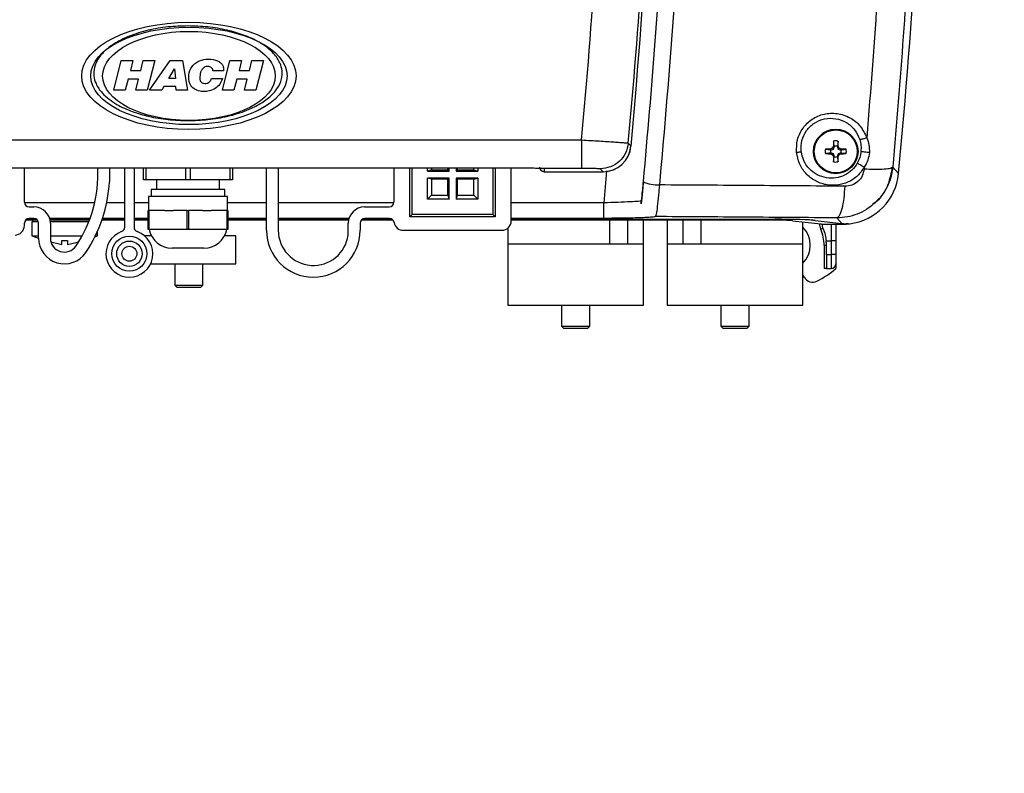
# Model space of a CAD drawing. Header units: inches. Extents: x 0.6 to 33.8, y 0 to 21.7.
# Tile 25 of 169: x 7.4 to 9.5, y 13 to 14.6. Entities that reach past the tile are written whole.
import ezdxf

# ---------------------------------------------------------------- set-up
doc = ezdxf.new("R2010")
doc.units = ezdxf.units.IN
doc.header["$MEASUREMENT"] = 0
doc.layers.add('FORMAT', color=7, linetype='Continuous')
doc.styles.add('SLDTEXTSTYLE3', font='TXT', dxfattribs={"width": 0.75})
doc.dimstyles.new('SLDDIMSTYLE0', dxfattribs={"dimtxt": 0.125, "dimasz": 0.13, "dimexe": 0, "dimexo": 0.0625, "dimgap": 0.03125, "dimtad": 0, "dimtih": 1, "dimtoh": 1, "dimdec": 1, "dimlfac": 4, "dimrnd": 1e-09, "dimzin": 12, "dimdsep": 46, "dimtxsty": 'SLDTEXTSTYLE3', "dimsah": 1, "dimcen": 0.09, "dimadec": 0, "dimazin": 3, "dimtfac": 1, "dimtdec": 1, "dimtofl": 0, "dimtmove": 0, "dimatfit": 3, "dimfxl": 0, "dimfrac": 2, "dimtolj": 1, "dimtzin": 12, "dimarcsym": 0})

# ---------------------------------------------------------------- blocks, each defined once
blk = doc.blocks.new('_D_3')
at = {"layer": 'FORMAT'}
for p, q in [((5.9903, 17.001), (3.3416, 17.001)), ((3.4666, 17.001), (3.4666, 10.7356)), ((3.2819, 10.7102), (3.2438, 10.7102)), ((3.2438, 10.7102), (3.2438, 10.5118)), ((3.6513, 10.7102), (3.6894, 10.7102)), ((3.6894, 10.7102), (3.6894, 10.5118)), ((3.2438, 10.5118), (3.2819, 10.5118)), ((3.6894, 10.5118), (3.6513, 10.5118)), ((3.4666, 4.0594), (3.4666, 10.3248)), ((13.003, 4.0594), (3.3416, 4.0594))]:
    blk.add_line(p, q, dxfattribs=at)
for points in [[(3.4666, 17.001), (3.4466, 16.871), (3.4866, 16.871)], [(3.4666, 4.0594), (3.4866, 4.1894), (3.4466, 4.1894)]]:
    blk.add_solid(points, dxfattribs=at)
at = {"layer": 'FORMAT', "char_height": 0.125, "attachment_point": 1, "style": 'SLDTEXTSTYLE3'}
for s, insert in [('1315', (3.2819, 10.6729)), ('51.8', (3.305, 10.4859))]:
    blk.add_mtext(s, dxfattribs=dict(at, insert=insert))

msp = doc.modelspace()

# ---------------------------------------------------------------- linework, layer by layer
at = {"color": 7, "linetype": 'Continuous'}
for p, q in [((7.6283, 14.4514), (7.6443, 14.5135)), ((7.6443, 14.5135), (7.6687, 14.5135)), ((7.6687, 14.5135), (7.6633, 14.4926)), ((7.6851, 14.4926), (7.6905, 14.5135)), ((7.6905, 14.5135), (7.7149, 14.5135)), ((7.7149, 14.5135), (7.6989, 14.4514)), ((7.7034, 14.4514), (7.7472, 14.5135)), ((7.7472, 14.5135), (7.7728, 14.5135)), ((7.7728, 14.5135), (7.7833, 14.4514)), ((7.8566, 14.4514), (7.8725, 14.5135)), ((7.8725, 14.5135), (7.8969, 14.5135)), ((7.8969, 14.5135), (7.8916, 14.4926)), ((7.9133, 14.4926), (7.9187, 14.5135)), ((7.9187, 14.5135), (7.9431, 14.5135)), ((7.9431, 14.5135), (7.9271, 14.4514)), ((7.744, 14.4758), (7.7563, 14.4963)), ((7.7563, 14.4963), (7.7578, 14.4758)), ((7.6586, 14.4742), (7.6527, 14.4514)), ((7.6804, 14.4742), (7.6586, 14.4742)), ((7.6633, 14.4926), (7.6851, 14.4926)), ((7.6745, 14.4514), (7.6804, 14.4742)), ((7.7578, 14.4758), (7.744, 14.4758)), ((7.8335, 14.4757), (7.857, 14.4757)), ((7.8592, 14.4921), (7.8365, 14.4921)), ((7.8868, 14.4742), (7.8809, 14.4514)), ((7.9086, 14.4742), (7.8868, 14.4742)), ((7.8916, 14.4926), (7.9133, 14.4926)), ((7.9027, 14.4514), (7.9086, 14.4742)), ((7.6527, 14.4514), (7.6283, 14.4514)), ((7.6989, 14.4514), (7.6745, 14.4514)), ((7.7293, 14.4514), (7.7034, 14.4514)), ((7.7337, 14.4588), (7.7293, 14.4514)), ((7.7591, 14.4588), (7.7337, 14.4588)), ((7.7597, 14.4514), (7.7591, 14.4588)), ((7.7833, 14.4514), (7.7597, 14.4514)), ((7.8809, 14.4514), (7.8566, 14.4514)), ((7.9271, 14.4514), (7.9027, 14.4514)), ((6.9579, 14.3469), (8.6107, 14.3469)), ((8.7088, 14.3401), (8.7146, 14.3338)), ((9.1227, 14.3275), (9.1338, 14.3262)), ((9.1337, 14.3278), (9.1353, 14.3262)), ((9.1353, 14.3262), (9.1394, 14.3279)), ((9.1377, 14.3297), (9.1394, 14.3279)), ((9.1394, 14.3279), (9.1412, 14.332)), ((9.1396, 14.3336), (9.1412, 14.332)), ((9.1412, 14.332), (9.1411, 14.3336)), ((9.1492, 14.3446), (9.1479, 14.3336)), ((9.1495, 14.3336), (9.1479, 14.332)), ((9.1479, 14.3336), (9.1479, 14.332)), ((9.1479, 14.332), (9.1497, 14.3279)), ((9.1514, 14.3297), (9.1497, 14.3279)), ((9.1497, 14.3279), (9.1537, 14.3262)), ((9.1553, 14.3278), (9.1537, 14.3262)), ((9.1337, 14.3179), (9.1353, 14.3195)), ((9.1338, 14.3262), (9.1353, 14.3262)), ((9.1353, 14.3195), (9.1338, 14.3194)), ((9.1394, 14.3177), (9.1353, 14.3195)), ((9.1377, 14.316), (9.1394, 14.3177)), ((9.1412, 14.3136), (9.1394, 14.3177)), ((9.1396, 14.312), (9.1412, 14.3136)), ((9.1399, 14.301), (9.1411, 14.3121)), ((9.1411, 14.3121), (9.1412, 14.3136)), ((9.1497, 14.3177), (9.1479, 14.3136)), ((9.1495, 14.312), (9.1479, 14.3136)), ((9.1479, 14.3136), (9.1479, 14.3121)), ((9.1537, 14.3195), (9.1497, 14.3177)), ((9.1514, 14.316), (9.1497, 14.3177)), ((9.1537, 14.3262), (9.1553, 14.3262)), ((9.1553, 14.3179), (9.1537, 14.3195)), ((9.1553, 14.3194), (9.1537, 14.3195)), ((9.1663, 14.3182), (9.1553, 14.3194)), ((7.0609, 14.2881), (8.5077, 14.2881)), ((7.0609, 14.2881), (8.5077, 14.2881)), ((7.4408, 14.2162), (7.4408, 14.2881)), ((7.6194, 14.2881), (7.6194, 14.2592)), ((7.6514, 14.1636), (7.6514, 14.2881)), ((7.6711, 14.2881), (7.6711, 14.1636)), ((7.6908, 14.2629), (7.6908, 14.2881)), ((7.696, 14.2881), (7.696, 14.2629)), ((7.7796, 14.2629), (7.7796, 14.2881)), ((7.789, 14.2881), (7.789, 14.2629)), ((7.8726, 14.2629), (7.8726, 14.2881)), ((7.8778, 14.2881), (7.8778, 14.2629)), ((7.9492, 14.1572), (7.9492, 14.2881)), ((7.9738, 14.2881), (7.9738, 14.1572)), ((8.2169, 14.2881), (8.2169, 14.2162)), ((8.2503, 14.1857), (8.2503, 14.2881)), ((8.2553, 14.1906), (8.2553, 14.2881)), ((8.2869, 14.2816), (8.2869, 14.2881)), ((8.2956, 14.2881), (8.2956, 14.2842)), ((8.3301, 14.2842), (8.3301, 14.2881)), ((8.3326, 14.2816), (8.3326, 14.2881)), ((8.3472, 14.2881), (8.3472, 14.2816)), ((8.3498, 14.2881), (8.3498, 14.2842)), ((8.3842, 14.2842), (8.3842, 14.2881)), ((8.3929, 14.2881), (8.3929, 14.2816)), ((8.4246, 14.2881), (8.4246, 14.1906)), ((8.4295, 14.2881), (8.4295, 14.1857)), ((8.4629, 14.1769), (8.4629, 14.2881)), ((8.5077, 14.2881), (8.5077, 14.2881)), ((8.5199, 14.2878), (8.6107, 14.2878)), ((8.5323, 14.2871), (8.5323, 14.2802)), ((8.6501, 14.2865), (8.6558, 14.2802)), ((9.2042, 14.2896), (9.2039, 14.2855)), ((9.2642, 14.29), (9.2627, 14.2891)), ((9.2642, 14.29), (9.2764, 14.2764)), ((8.2956, 14.2842), (8.2869, 14.2816)), ((8.2869, 14.2816), (8.3326, 14.2816)), ((8.3326, 14.267), (8.2869, 14.267)), ((8.2869, 14.2223), (8.2869, 14.267)), ((8.2956, 14.2645), (8.2869, 14.267)), ((8.2956, 14.2842), (8.3301, 14.2842)), ((8.3326, 14.2816), (8.3301, 14.2842)), ((8.3326, 14.267), (8.3301, 14.2645)), ((8.3326, 14.2223), (8.3326, 14.267)), ((8.3472, 14.2816), (8.3498, 14.2842)), ((8.3472, 14.2816), (8.3929, 14.2816)), ((8.3929, 14.267), (8.3472, 14.267)), ((8.3472, 14.267), (8.3472, 14.2223)), ((8.3472, 14.267), (8.3498, 14.2645)), ((8.3498, 14.2842), (8.3842, 14.2842)), ((8.3842, 14.2842), (8.3929, 14.2816)), ((8.3842, 14.2645), (8.3929, 14.267)), ((8.3929, 14.267), (8.3929, 14.2223)), ((8.5323, 14.2802), (8.6558, 14.2802)), ((8.6559, 14.2802), (8.6558, 14.2802)), ((8.663, 14.2818), (8.6573, 14.2148)), ((7.696, 14.2629), (7.6908, 14.2629)), ((7.7796, 14.2629), (7.696, 14.2629)), ((7.7179, 14.2629), (7.7179, 14.2432)), ((7.789, 14.2629), (7.7796, 14.2629)), ((7.8726, 14.2629), (7.789, 14.2629)), ((7.8507, 14.2432), (7.8507, 14.2629)), ((7.8778, 14.2629), (7.8726, 14.2629)), ((8.3301, 14.2645), (8.2956, 14.2645)), ((8.2956, 14.2645), (8.2956, 14.231)), ((8.3301, 14.231), (8.3301, 14.2645)), ((8.3498, 14.2645), (8.3498, 14.231)), ((8.3842, 14.2645), (8.3498, 14.2645)), ((8.3842, 14.231), (8.3842, 14.2645)), ((7.7016, 14.228), (7.7016, 14.1985)), ((7.867, 14.228), (7.7016, 14.228)), ((7.7069, 14.2432), (7.7069, 14.228)), ((7.8617, 14.2432), (7.7069, 14.2432)), ((7.8617, 14.228), (7.8617, 14.2432)), ((7.867, 14.1985), (7.867, 14.228)), ((8.2869, 14.2223), (8.2956, 14.231)), ((8.2956, 14.231), (8.3301, 14.231)), ((8.3301, 14.231), (8.3326, 14.2223)), ((8.3498, 14.231), (8.3472, 14.2223)), ((8.3498, 14.231), (8.3842, 14.231)), ((8.3929, 14.2223), (8.3842, 14.231)), ((7.5884, 14.2148), (7.4409, 14.2148)), ((7.4506, 14.2064), (7.4609, 14.2064)), ((7.6514, 14.2148), (7.6136, 14.2148)), ((7.7016, 14.2148), (7.6711, 14.2148)), ((7.9492, 14.2148), (7.867, 14.2148)), ((8.2168, 14.2148), (7.9738, 14.2148)), ((8.1552, 14.2064), (8.207, 14.2064)), ((8.3326, 14.2223), (8.2869, 14.2223)), ((8.3929, 14.2223), (8.3472, 14.2223)), ((8.6573, 14.2148), (8.4629, 14.2148)), ((8.736, 14.2126), (8.736, 14.2184)), ((8.736, 14.2184), (8.736, 14.2184)), ((8.7362, 14.2145), (8.736, 14.2184)), ((7.7006, 14.1592), (7.7006, 14.1985)), ((7.7006, 14.1985), (7.7022, 14.1985)), ((7.7022, 14.1985), (7.7022, 14.1592)), ((7.7357, 14.1985), (7.7022, 14.1985)), ((7.7357, 14.1985), (7.7541, 14.1985)), ((7.7829, 14.1985), (7.7541, 14.1985)), ((7.7829, 14.1592), (7.7829, 14.1985)), ((7.7829, 14.1985), (7.7857, 14.1985)), ((7.7857, 14.1985), (7.7857, 14.1592)), ((7.8145, 14.1985), (7.7857, 14.1985)), ((7.8145, 14.1985), (7.8329, 14.1985)), ((7.8664, 14.1985), (7.8329, 14.1985)), ((7.8664, 14.1592), (7.8664, 14.1985)), ((7.8664, 14.1985), (7.868, 14.1985)), ((7.868, 14.1985), (7.868, 14.1592)), ((8.2553, 14.1906), (8.2503, 14.1857)), ((8.4295, 14.1857), (8.2503, 14.1857)), ((8.4246, 14.1906), (8.2553, 14.1906)), ((8.4246, 14.1906), (8.4295, 14.1857)), ((8.6573, 14.1822), (8.6573, 14.1828)), ((8.6573, 14.1827), (8.6864, 14.1825)), ((8.7655, 14.186), (8.7654, 14.186)), ((9.1466, 14.1833), (9.1572, 14.1717)), ((7.4408, 14.167), (7.4408, 14.1719)), ((7.4682, 14.1785), (7.4433, 14.1785)), ((7.4454, 14.1803), (7.4661, 14.1803)), ((7.4609, 14.1818), (7.4506, 14.1818)), ((7.4565, 14.1752), (7.4565, 14.1457)), ((7.4702, 14.1752), (7.4565, 14.1752)), ((7.458, 14.1785), (7.458, 14.1752)), ((7.4707, 14.1409), (7.4707, 14.1719)), ((7.5788, 14.1822), (7.4937, 14.1822)), ((7.4943, 14.1803), (7.578, 14.1803)), ((7.5774, 14.1785), (7.4947, 14.1785)), ((7.5761, 14.1752), (7.4952, 14.1752)), ((7.4953, 14.1719), (7.4953, 14.1409)), ((7.6514, 14.1785), (7.6036, 14.1785)), ((7.6042, 14.1803), (7.6514, 14.1803)), ((7.6514, 14.1822), (7.6048, 14.1822)), ((7.7006, 14.1822), (7.6711, 14.1822)), ((7.6711, 14.1803), (7.7006, 14.1803)), ((7.7006, 14.1785), (7.6711, 14.1785)), ((7.9492, 14.1822), (7.868, 14.1822)), ((7.868, 14.1803), (7.9492, 14.1803)), ((7.9492, 14.1785), (7.868, 14.1785)), ((8.1223, 14.1822), (7.9738, 14.1822)), ((7.9738, 14.1803), (8.1218, 14.1803)), ((8.1214, 14.1785), (7.9738, 14.1785)), ((8.1207, 14.1473), (8.1207, 14.1719)), ((8.146, 14.1719), (8.146, 14.1572)), ((8.2148, 14.1785), (8.1485, 14.1785)), ((8.1506, 14.1803), (8.2127, 14.1803)), ((8.2074, 14.1818), (8.1559, 14.1818)), ((8.6573, 14.1822), (8.4629, 14.1822)), ((8.4629, 14.1803), (9.0167, 14.1803)), ((9.0064, 14.1785), (8.4629, 14.1785)), ((8.6692, 14.1785), (8.6692, 14.1279)), ((8.7079, 14.1279), (8.7079, 14.1785)), ((8.741, 14.1279), (8.741, 14.1785)), ((8.7902, 14.1785), (8.7902, 14.1279)), ((8.8233, 14.1785), (8.8233, 14.1279)), ((8.862, 14.1279), (8.862, 14.1785)), ((9.0534, 14.1773), (9.1129, 14.1705)), ((9.0756, 14.1279), (9.0756, 14.1748)), ((9.096, 14.1783), (9.096, 14.1785)), ((9.096, 14.1783), (9.1014, 14.1777)), ((9.1014, 14.1781), (9.1572, 14.1717)), ((9.1145, 14.1703), (9.1583, 14.1703)), ((9.1347, 14.1703), (9.1347, 14.1348)), ((9.1445, 14.1703), (9.1445, 14.1348)), ((9.1571, 14.1713), (9.1665, 14.1703)), ((9.1583, 14.1703), (9.1665, 14.1703)), ((9.1704, 14.171), (9.1665, 14.1706)), ((9.1665, 14.1704), (9.1665, 14.1709)), ((7.4565, 14.1457), (7.4707, 14.1457)), ((7.4953, 14.1457), (7.5622, 14.1457)), ((7.5889, 14.1437), (7.5943, 14.1457)), ((7.5899, 14.1457), (7.5943, 14.1457)), ((7.5943, 14.1457), (7.5943, 14.1552)), ((7.7075, 14.1457), (7.6929, 14.1457)), ((7.7022, 14.1592), (7.7006, 14.1592)), ((7.7829, 14.1592), (7.7022, 14.1592)), ((7.7857, 14.1592), (7.7829, 14.1592)), ((7.8664, 14.1592), (7.7857, 14.1592)), ((7.8847, 14.1457), (7.8611, 14.1457)), ((7.868, 14.1592), (7.8664, 14.1592)), ((7.8847, 14.0866), (7.8847, 14.1457)), ((8.2366, 14.1572), (8.4433, 14.1572)), ((8.4556, 14.1615), (8.4556, 14.1279)), ((9.113, 14.1594), (9.1175, 14.1614)), ((8.4556, 14.1279), (8.4556, 14)), ((8.741, 14.1279), (8.4556, 14.1279)), ((8.6692, 14.1279), (8.4556, 14.1279)), ((8.741, 14.1279), (8.7079, 14.1279)), ((8.741, 14), (8.741, 14.1279)), ((8.7902, 14.1279), (8.7902, 14)), ((9.0756, 14.1279), (8.7902, 14.1279)), ((8.8233, 14.1279), (8.7902, 14.1279)), ((9.0756, 14.1279), (8.862, 14.1279)), ((9.0756, 14), (9.0756, 14.1279)), ((9.1199, 14.126), (9.1249, 14.126)), ((9.1199, 14.126), (9.1199, 14.0768)), ((9.1244, 14.1348), (9.1347, 14.1348)), ((9.1249, 14.1063), (9.1249, 14.126)), ((9.1445, 14.1348), (9.1347, 14.1348)), ((9.1347, 14.1348), (9.1347, 14.1063)), ((9.1445, 14.1348), (9.1445, 14.1063)), ((7.8178, 14.1198), (7.7508, 14.1198)), ((9.1249, 14.1063), (9.1347, 14.1063)), ((9.1249, 14.1063), (9.1249, 14.0768)), ((9.1445, 14.1063), (9.1347, 14.1063)), ((9.1347, 14.1063), (9.1347, 14.0768)), ((9.1445, 14.1063), (9.1445, 14.0866)), ((7.7056, 14.0866), (7.7863, 14.0866)), ((7.7567, 14.0866), (7.7567, 14.0423)), ((7.7863, 14.0866), (7.8847, 14.0866)), ((7.8158, 14.0423), (7.8158, 14.0866)), ((9.1445, 14.0866), (9.1445, 14.0768)), ((9.079, 14.0582), (9.0756, 14.064)), ((9.1249, 14.0768), (9.1199, 14.0768)), ((9.1249, 14.0768), (9.1347, 14.0768)), ((7.7567, 14.0423), (7.7617, 14.0374)), ((7.7567, 14.0423), (7.8158, 14.0423)), ((7.8109, 14.0374), (7.8158, 14.0423)), ((7.8109, 14.0374), (7.7617, 14.0374)), ((8.4556, 14), (8.5983, 14)), ((8.5687, 14), (8.5687, 13.9557)), ((8.5983, 14), (8.741, 14)), ((8.6278, 13.9557), (8.6278, 14)), ((8.7902, 14), (8.9329, 14)), ((8.9034, 14), (8.9034, 13.9557)), ((8.9329, 14), (9.0756, 14)), ((8.9624, 13.9557), (8.9624, 14)), ((8.5687, 13.9557), (8.5737, 13.9508)), ((8.5687, 13.9557), (8.6278, 13.9557)), ((8.6229, 13.9508), (8.6278, 13.9557)), ((8.9034, 13.9557), (8.9083, 13.9508)), ((8.9034, 13.9557), (8.9624, 13.9557)), ((8.9575, 13.9508), (8.9624, 13.9557)), ((8.6229, 13.9508), (8.5737, 13.9508)), ((8.9575, 13.9508), (8.9083, 13.9508))]:
    msp.add_line(p, q, dxfattribs=at)
at = {"color": 7, "linetype": 'Continuous', "flags": 128}
msp.add_lwpolyline([(7.4565, 14.1457), (7.4643, 14.1429), (7.4707, 14.1407)], dxfattribs=at)
at = {"color": 7, "linetype": 'Continuous'}
for centre, radius in [((9.1445, 14.3228), 0.0468), ((9.1445, 14.3228), 0.0452), ((7.6613, 14.108), 0.0369), ((7.6613, 14.108), 0.0266), ((7.6613, 14.108), 0.0157)]:
    msp.add_circle(centre, radius, dxfattribs=at)
for centre, radius, start, end in [((-5.0058, 15.6087), 13.7795, 354.69103, 3.23401), ((-2.5287, 15.4186), 11.8602, 354.47369, 3.93851), ((-5.0058, 15.6087), 13.6749, 354.70538, 356.28543), ((-5.0058, 15.6087), 13.7732, 354.71505, 356.26081), ((9.1445, 14.3228), 0.0223, 168.0229, 191.9771), ((9.159, 13.306), 1.0221, 91.4191, 92.0358), ((9.4902, 13.5784), 0.8299, 115.1343, 115.4375), ((9.889, 13.9772), 0.8299, 154.5625, 154.8657), ((10.1614, 14.3083), 1.0221, 177.9642, 178.5809), ((9.1445, 14.3228), 0.0223, 78.0229, 101.9771), ((9.1445, 14.3228), 0.0113, 72.515, 107.485), ((8.1277, 14.3083), 1.0221, 1.4191, 2.0358), ((8.4001, 13.9772), 0.8299, 25.1343, 25.4375), ((8.7989, 13.5784), 0.8299, 64.5625, 64.8657), ((9.13, 13.306), 1.0221, 87.9642, 88.5809), ((9.1445, 14.3228), 0.0223, 348.0229, 11.9771), ((9.159, 15.3397), 1.0221, 267.9642, 268.5809), ((9.1445, 14.3228), 0.0113, 162.515, 197.485), ((9.4902, 15.0673), 0.8299, 244.5625, 244.8657), ((9.889, 14.6685), 0.8299, 205.1343, 205.4375), ((10.1614, 14.3373), 1.0221, 181.4191, 182.0358), ((9.1445, 14.3228), 0.0113, 252.515, 287.485), ((8.1277, 14.3373), 1.0221, 357.9642, 358.5809), ((8.4001, 14.6685), 0.8299, 334.5625, 334.8657), ((8.7989, 15.0673), 0.8299, 295.1343, 295.4375), ((9.1445, 14.3228), 0.0113, 342.515, 17.485), ((9.13, 15.3397), 1.0221, 271.4191, 272.0358), ((7.3246, 14.2753), 0.2707, 326.1436, 2.7032), ((9.1445, 14.3228), 0.0223, 258.0229, 281.9771), ((7.3246, 14.2753), 0.2953, 326.1436, 356.8854), ((8.7708, 14.3197), 0.0674, 242.7416, 272.753), ((7.4506, 14.2162), 0.00984, 180, 270), ((7.4609, 14.1719), 0.0344, 0, 90), ((8.1552, 14.1719), 0.0344, 90, 180), ((8.207, 14.2162), 0.00984, 270, 0), ((7.4211, 14.167), 0.0197, 270, 0), ((7.4506, 14.1719), 0.00984, 90, 180), ((7.4609, 14.1719), 0.00984, 0, 90), ((7.6416, 14.1636), 0.00984, 289.4712, 0), ((7.681, 14.1636), 0.00984, 180, 250.5288), ((8.1559, 14.1719), 0.00984, 90, 180), ((8.2074, 14.1719), 0.00984, 9.5941, 90), ((8.2366, 14.1769), 0.0197, 189.5941, 270), ((8.4433, 14.1769), 0.0197, 270, 0), ((9.0363, 14.126), 0.0546, 316.1151, 43.8849), ((9.0363, 14.126), 0.0546, 316.1151, 43.8849), ((9.1445, 14.1732), 0.0344, 183.9262, 203.5565), ((7.6613, 14.108), 0.0492, 109.4712, 70.5288), ((7.7508, 14.169), 0.0492, 191.537, 270), ((7.8178, 14.169), 0.0492, 270, 348.463), ((8.0476, 14.1572), 0.0984, 180, 0), ((8.0476, 14.1572), 0.0738, 180, 352.3377), ((9.0363, 14.126), 0.0837, 0, 23.5565), ((7.5248, 14.1409), 0.0541, 180, 326.1436), ((7.5248, 14.1409), 0.0295, 180, 326.1436), ((7.6258, 14.6078), 0.4921, 254.7547, 257.5262), ((7.4251, 14.6078), 0.4921, 282.4728, 285.2971), ((9.0363, 14.126), 0.0886, 0, 5.6994), ((9.1347, 14.0866), 0.00984, 270, 0), ((9.0166, 14.2264), 0.1969, 296.6472, 310.5416), ((9.096, 14.068), 0.0197, 210, 296.6472)]:
    msp.add_arc(centre, radius, start, end, dxfattribs=at)
for major_axis, ratio in [((-0.225, 0), 0.5), ((0.206, 0), 0.496896), ((0.1812, 0), 0.515408)]:
    msp.add_ellipse((7.7863, 14.4814), major_axis=major_axis, ratio=ratio, dxfattribs=at)
for centre, major_axis, ratio, start_param, end_param in [((8.6557, 14.3393), (0.0398, -0.0437), 0.998885, 5.544381, 7.021394), ((8.6556, 14.3394), (-0.04, 0.0438), 0.995554, 2.404791, 3.878483), ((8.5323, 14.2901), (0, -0.00985), 0.999391, 4.712389, 6.283185), ((9.1588, 14.288), (0.0795, -0.0875), 0.998889, 5.674363, 7.019026), ((9.0064, 14.1768), (0.0492, 0), 0.034921, 0.296706, 1.570796), ((9.0167, 14.1772), (0.0886, 0), 0.034921, 0.296706, 1.570796), ((9.0019, 14.1773), (0.0984, 0), 0.034921, 0.296706, 0.540752), ((9.0658, 14.17), (0.0492, 0), 0.034921, 0.150013, 0.296706), ((9.157, 14.2899), (0.122, -0.0588), 0.849148, 5.101995, 5.230515)]:
    msp.add_ellipse(centre, major_axis=major_axis, ratio=ratio, start_param=start_param, end_param=end_param, dxfattribs=at)
for points, knots in [([(8.78, 16.3354), (8.7849, 16.2368), (8.7947, 16.0397), (8.8015, 15.7425), (8.8023, 15.4449), (8.7965, 15.1473), (8.7843, 14.8501), (8.7661, 14.5539), (8.7487, 14.3578), (8.74, 14.2598)], [0, 0, 0, 0, 0.142912, 0.285742, 0.428518, 0.571391, 0.714191, 0.857095, 1, 1, 1, 1]), ([(8.8143, 16.3408), (8.8193, 16.2417), (8.8292, 16.0434), (8.836, 15.7443), (8.8368, 15.4447), (8.831, 15.1452), (8.8186, 14.846), (8.8003, 14.548), (8.7828, 14.3508), (8.7741, 14.2524)], [0, 0, 0, 0, 0.142786, 0.285746, 0.42855, 0.57151, 0.714269, 0.857352, 1, 1, 1, 1]), ([(9.2897, 16.2207), (9.295, 16.129), (9.3057, 15.9455), (9.314, 15.6691), (9.3165, 15.3924), (9.3128, 15.1158), (9.3029, 14.8395), (9.2874, 14.5639), (9.2719, 14.3813), (9.2642, 14.29)], [0, 0, 0, 0, 0.142862, 0.285726, 0.428483, 0.571273, 0.714061, 0.857025, 1, 1, 1, 1]), ([(9.2314, 16.1933), (9.237, 16.0912), (9.2482, 15.887), (9.2555, 15.5792), (9.2558, 15.2713), (9.2482, 14.9636), (9.2337, 14.6565), (9.2177, 14.4531), (9.2097, 14.3514)], [0, 0, 0, 0, 0.1666259, 0.3333164, 0.499887, 0.6665441, 0.8333001, 1, 1, 1, 1]), ([(7.7843, 14.5863), (7.7703, 14.5859), (7.7422, 14.5851), (7.7006, 14.578), (7.6648, 14.567), (7.6352, 14.5531), (7.6134, 14.5381), (7.5965, 14.5202), (7.5871, 14.5009), (7.5857, 14.4816), (7.5911, 14.4627), (7.6029, 14.446), (7.6186, 14.432), (7.6394, 14.4184), (7.6672, 14.4058), (7.7035, 14.3955), (7.7427, 14.3887), (7.7704, 14.3879), (7.7843, 14.3875)], [0, 0, 0, 0, 0.087739, 0.175708, 0.263179, 0.321684, 0.380009, 0.427389, 0.475176, 0.510786, 0.54637, 0.595932, 0.636574, 0.677312, 0.751739, 0.826355, 0.913155, 1, 1, 1, 1]), ([(7.7843, 14.3875), (7.7983, 14.3879), (7.8264, 14.3887), (7.868, 14.3958), (7.9038, 14.4068), (7.9334, 14.4207), (7.9552, 14.4357), (7.9721, 14.4536), (7.9815, 14.4729), (7.9829, 14.4922), (7.9775, 14.5111), (7.9657, 14.5278), (7.95, 14.5418), (7.9292, 14.5554), (7.9014, 14.568), (7.8651, 14.5783), (7.8259, 14.5851), (7.7982, 14.5859), (7.7843, 14.5863)], [0, 0, 0, 0, 0.0877392, 0.1757078, 0.2631789, 0.3216845, 0.3800088, 0.4273892, 0.475176, 0.510786, 0.5463695, 0.5959323, 0.6365739, 0.6773116, 0.7517389, 0.8263551, 0.913155, 1, 1, 1, 1]), ([(7.857, 14.4757), (7.8552, 14.4717), (7.8517, 14.4636), (7.8418, 14.4546), (7.8295, 14.4494), (7.8162, 14.448), (7.803, 14.4504), (7.7916, 14.4579), (7.786, 14.4702), (7.7853, 14.4855), (7.7906, 14.4993), (7.7997, 14.5087), (7.8112, 14.5152), (7.8275, 14.5176), (7.843, 14.5154), (7.8523, 14.5098), (7.8569, 14.5049), (7.8593, 14.4986), (7.8593, 14.4943), (7.8592, 14.4921)], [0, 0, 0, 0, 0.062782, 0.125184, 0.187503, 0.251732, 0.315287, 0.377508, 0.439585, 0.501993, 0.59481, 0.641697, 0.688639, 0.781682, 0.874737, 0.906218, 0.93748, 0.968724, 1, 1, 1, 1]), ([(7.8365, 14.4921), (7.8364, 14.4934), (7.8362, 14.4961), (7.8333, 14.4991), (7.8298, 14.501), (7.8251, 14.5016), (7.8197, 14.5006), (7.8151, 14.4967), (7.8114, 14.4919), (7.8097, 14.4841), (7.8085, 14.4771), (7.81, 14.4712), (7.8116, 14.4687), (7.8141, 14.4669), (7.8177, 14.4656), (7.8224, 14.4652), (7.8279, 14.467), (7.831, 14.4704), (7.833, 14.4734), (7.8333, 14.4749), (7.8335, 14.4757)], [0, 0, 0, 0, 0.0463993, 0.0929709, 0.1399094, 0.1864386, 0.2565806, 0.326563, 0.3966072, 0.4665118, 0.6070428, 0.6426463, 0.6769641, 0.7118256, 0.748199, 0.8131311, 0.8751137, 0.9448854, 0.9724951, 1, 1, 1, 1]), ([(9.0621, 14.3207), (9.0622, 14.3297), (9.0622, 14.3477), (9.0745, 14.3727), (9.0942, 14.3919), (9.1198, 14.4029), (9.1481, 14.404), (9.175, 14.3949), (9.1975, 14.377), (9.2056, 14.3599), (9.2097, 14.3514)], [0, 0, 0, 0, 0.12146, 0.241505, 0.361473, 0.484412, 0.611585, 0.741474, 0.87173, 1, 1, 1, 1]), ([(9.0719, 14.3228), (9.0718, 14.3306), (9.0716, 14.3459), (9.082, 14.3673), (9.099, 14.3836), (9.121, 14.3926), (9.1449, 14.393), (9.1672, 14.3847), (9.1854, 14.3693), (9.1917, 14.3549), (9.1948, 14.3479)], [0, 0, 0, 0, 0.122696, 0.243036, 0.36344, 0.486975, 0.614805, 0.744959, 0.874281, 1, 1, 1, 1]), ([(9.2097, 14.3514), (9.2083, 14.3509), (9.2055, 14.3499), (9.2012, 14.3487), (9.1975, 14.348), (9.1957, 14.3479), (9.1948, 14.3479)], [0, 0, 0, 0, 0.249685, 0.507358, 0.761097, 1, 1, 1, 1]), ([(9.2097, 14.3514), (9.2115, 14.3464), (9.2152, 14.3366), (9.215, 14.3259), (9.215, 14.3206)], [0, 0, 0, 0, 0.505282, 1, 1, 1, 1]), ([(8.6107, 14.3469), (8.6173, 14.3465), (8.6299, 14.3458), (8.6482, 14.3447), (8.6647, 14.3437), (8.6795, 14.3427), (8.6917, 14.3418), (8.7009, 14.3411), (8.7071, 14.3405), (8.7083, 14.3402), (8.7088, 14.3401)], [0, 0, 0, 0, 0.131432, 0.250175, 0.378204, 0.500194, 0.626148, 0.750109, 0.874397, 1, 1, 1, 1]), ([(9.1411, 14.3336), (9.1409, 14.3361), (9.1405, 14.3398), (9.14, 14.3434), (9.1399, 14.3446)], [0, 0, 0, 0, 0.6780688, 1, 1, 1, 1]), ([(9.1553, 14.3262), (9.1578, 14.3265), (9.1615, 14.3269), (9.1652, 14.3273), (9.1663, 14.3275)], [0, 0, 0, 0, 0.678069, 1, 1, 1, 1]), ([(9.1948, 14.3479), (9.1959, 14.3438), (9.198, 14.3356), (9.1975, 14.3271), (9.1973, 14.3228)], [0, 0, 0, 0, 0.503329, 1, 1, 1, 1]), ([(9.0621, 14.3207), (9.0632, 14.3208), (9.0652, 14.3211), (9.0679, 14.3216), (9.0702, 14.3222), (9.0714, 14.3226), (9.0719, 14.3228)], [0, 0, 0, 0, 0.254435, 0.509701, 0.759952, 1, 1, 1, 1]), ([(9.2042, 14.2896), (9.1998, 14.2833), (9.191, 14.2705), (9.1709, 14.2575), (9.1478, 14.2508), (9.1234, 14.2518), (9.1002, 14.2604), (9.0809, 14.2759), (9.0669, 14.2965), (9.0637, 14.3127), (9.0621, 14.3207)], [0, 0, 0, 0, 0.1174224, 0.2366267, 0.3594785, 0.4862901, 0.6154813, 0.7450843, 0.8740815, 1, 1, 1, 1]), ([(9.1897, 14.298), (9.1861, 14.2929), (9.1791, 14.2826), (9.1631, 14.272), (9.1445, 14.2662), (9.1245, 14.2664), (9.1051, 14.2729), (9.0886, 14.2853), (9.0763, 14.3024), (9.0734, 14.316), (9.0719, 14.3228)], [0, 0, 0, 0, 0.112921, 0.228216, 0.348719, 0.475047, 0.605558, 0.737831, 0.870042, 1, 1, 1, 1]), ([(9.1338, 14.3194), (9.1313, 14.3192), (9.1276, 14.3187), (9.1239, 14.3183), (9.1227, 14.3182)], [0, 0, 0, 0, 0.678069, 1, 1, 1, 1]), ([(9.1479, 14.3121), (9.1482, 14.3096), (9.1486, 14.3059), (9.149, 14.3022), (9.1492, 14.301)], [0, 0, 0, 0, 0.6780688, 1, 1, 1, 1]), ([(9.1973, 14.3228), (9.1967, 14.3185), (9.1954, 14.3098), (9.1916, 14.3019), (9.1897, 14.298)], [0, 0, 0, 0, 0.505989, 1, 1, 1, 1]), ([(9.215, 14.3206), (9.2134, 14.3207), (9.21, 14.3208), (9.2048, 14.3213), (9.2003, 14.322), (9.1983, 14.3226), (9.1973, 14.3228)], [0, 0, 0, 0, 0.242613, 0.500423, 0.758002, 1, 1, 1, 1]), ([(9.215, 14.3206), (9.2142, 14.3151), (9.2126, 14.3041), (9.207, 14.2944), (9.2042, 14.2896)], [0, 0, 0, 0, 0.499298, 1, 1, 1, 1]), ([(8.5077, 14.2881), (8.5098, 14.2881), (8.5142, 14.288), (8.5179, 14.2879), (8.5199, 14.2878)], [0, 0, 0, 0, 0.489162, 1, 1, 1, 1]), ([(8.5199, 14.2878), (8.5217, 14.2878), (8.5252, 14.2877), (8.5292, 14.2875), (8.5318, 14.2873), (8.5322, 14.2872), (8.5323, 14.2871)], [0, 0, 0, 0, 0.248164, 0.49643, 0.746609, 1, 1, 1, 1]), ([(8.6107, 14.2878), (8.6157, 14.2878), (8.6258, 14.2878), (8.6387, 14.2875), (8.6479, 14.287), (8.6493, 14.2867), (8.6501, 14.2865)], [0, 0, 0, 0, 0.250246, 0.500697, 0.75075, 1, 1, 1, 1]), ([(9.2042, 14.2896), (9.2029, 14.2904), (9.2, 14.2919), (9.1958, 14.2944), (9.1921, 14.2965), (9.1904, 14.2975), (9.1897, 14.298)], [0, 0, 0, 0, 0.24306, 0.500042, 0.757001, 1, 1, 1, 1]), ([(9.2627, 14.2891), (9.2618, 14.2884), (9.2596, 14.2867), (9.2469, 14.2851), (9.2276, 14.2845), (9.2116, 14.2852), (9.2039, 14.2855)], [0, 0, 0, 0, 0.186218, 0.46433, 0.740251, 1, 1, 1, 1]), ([(9.2219, 14.212), (9.2264, 14.2155), (9.2408, 14.2264), (9.2569, 14.2537), (9.2614, 14.2779), (9.2636, 14.2901)], [0, 0, 0, 0, 0.187748, 0.592242, 1, 1, 1, 1]), ([(9.2642, 14.29), (9.2631, 14.2827), (9.261, 14.2684), (9.2528, 14.248), (9.2412, 14.2297), (9.2308, 14.2173), (9.2238, 14.2121), (9.2225, 14.2112)], [0, 0, 0, 0, 0.24031, 0.475443, 0.712716, 0.950192, 1, 1, 1, 1]), ([(9.2039, 14.2855), (9.2029, 14.2807), (9.201, 14.2711), (9.1916, 14.2592), (9.1788, 14.2511), (9.169, 14.2502), (9.1641, 14.2497)], [0, 0, 0, 0, 0.248437, 0.496019, 0.745865, 1, 1, 1, 1]), ([(8.74, 14.2598), (8.7396, 14.2552), (8.7386, 14.2448), (8.7372, 14.2309), (8.7362, 14.2208), (8.7361, 14.2192), (8.736, 14.2184)], [0, 0, 0, 0, 0.207965, 0.478885, 0.760691, 1, 1, 1, 1]), ([(8.7405, 14.2589), (8.7399, 14.2528), (8.7387, 14.2406), (8.7373, 14.2258), (8.7363, 14.2154), (8.7361, 14.2135), (8.736, 14.2126)], [0, 0, 0, 0, 0.2497568, 0.4996845, 0.7497881, 1, 1, 1, 1]), ([(8.7741, 14.2524), (8.7735, 14.2451), (8.7722, 14.2284), (8.7698, 14.206), (8.7673, 14.1899), (8.7661, 14.1872), (8.7655, 14.186)], [0, 0, 0, 0, 0.208551, 0.480145, 0.761789, 1, 1, 1, 1]), ([(9.1641, 14.2497), (9.0993, 14.2502), (8.97, 14.2512), (8.8393, 14.252), (8.7741, 14.2524)], [0, 0, 0, 0, 0.50052, 1, 1, 1, 1]), ([(9.1466, 14.1833), (9.1486, 14.1845), (9.1527, 14.1869), (9.1581, 14.2019), (9.1623, 14.2235), (9.1635, 14.2411), (9.1641, 14.2497)], [0, 0, 0, 0, 0.242416, 0.5, 0.757584, 1, 1, 1, 1]), ([(8.736, 14.2184), (8.7347, 14.2182), (8.7323, 14.2179), (8.714, 14.217), (8.688, 14.2159), (8.6676, 14.2152), (8.6573, 14.2148)], [0, 0, 0, 0, 0.249919, 0.499742, 0.749714, 1, 1, 1, 1]), ([(8.6573, 14.1828), (8.6573, 14.1829), (8.6573, 14.1832), (8.6573, 14.185), (8.6573, 14.1881), (8.6573, 14.1922), (8.6573, 14.1972), (8.6573, 14.2028), (8.6573, 14.2088), (8.6573, 14.2128), (8.6573, 14.2148)], [0, 0, 0, 0, 0.038452, 0.175816, 0.31318, 0.450544, 0.587908, 0.725272, 0.862636, 1, 1, 1, 1]), ([(9.2225, 14.2112), (9.2181, 14.2076), (9.208, 14.1994), (9.1898, 14.1908), (9.1687, 14.1845), (9.1541, 14.1837), (9.1466, 14.1833)], [0, 0, 0, 0, 0.204327, 0.471305, 0.727965, 1, 1, 1, 1]), ([(8.7654, 14.186), (8.765, 14.1857), (8.7642, 14.1853), (8.7581, 14.1846), (8.7475, 14.1839), (8.7326, 14.1833), (8.7144, 14.1828), (8.6986, 14.1825), (8.6889, 14.1824), (8.6864, 14.1824)], [0, 0, 0, 0, 0.135442, 0.288765, 0.452806, 0.62055, 0.785943, 0.943492, 1, 1, 1, 1]), ([(9.1466, 14.1833), (9.0834, 14.1838), (8.9569, 14.1848), (8.8292, 14.1856), (8.7654, 14.186)], [0, 0, 0, 0, 0.499997, 1, 1, 1, 1]), ([(8.6864, 14.1824), (8.6825, 14.1824), (8.673, 14.1823), (8.6631, 14.1822), (8.6573, 14.1822)], [0, 0, 0, 0, 0.411993, 1, 1, 1, 1]), ([(9.1154, 14.1703), (9.1155, 14.1686), (9.1157, 14.1658), (9.117, 14.1626), (9.1175, 14.1614)], [0, 0, 0, 0, 0.61042, 1, 1, 1, 1]), ([(9.1175, 14.1614), (9.1193, 14.1568), (9.1225, 14.1487), (9.1238, 14.139), (9.1244, 14.1348)], [0, 0, 0, 0, 0.560356, 1, 1, 1, 1]), ([(7.5195, 14.1272), (7.5195, 14.1272), (7.5195, 14.1269), (7.5195, 14.1291), (7.5195, 14.1319), (7.5195, 14.1351), (7.5195, 14.136)], [0, 0, 0, 0, 0.000472, 0.148967, 0.741693, 1, 1, 1, 1]), ([(7.5313, 14.136), (7.5313, 14.1353), (7.5313, 14.1331), (7.5313, 14.1295), (7.5313, 14.128), (7.5313, 14.1273)], [0, 0, 0, 0, 0.197298, 0.598428, 1, 1, 1, 1])]:
    msp.add_open_spline(points, degree=3, knots=knots, dxfattribs=at)
for points in [[(8.6107, 14.3469), (8.6107, 14.3393), (8.6107, 14.3242), (8.6107, 14.3049), (8.6107, 14.2912), (8.6107, 14.289), (8.6107, 14.2878)], [(8.7088, 14.3401), (8.7074, 14.3329), (8.7045, 14.3186), (8.6906, 14.3011), (8.6719, 14.2889), (8.6573, 14.2873), (8.6501, 14.2865)], [(7.5195, 14.136), (7.5215, 14.136), (7.5254, 14.1358), (7.5294, 14.136), (7.5313, 14.136)]]:
    msp.add_open_spline(points, degree=3, dxfattribs=at)

# ---------------------------------------------------------------- dimensions: what is measured, and where the dimension line sits
at = {"layer": 'FORMAT'}
dim = msp.add_linear_dim(base=(3.4666, 4.0594), p1=(6.0403, 17.001), p2=(13.053, 4.0594), angle=90, dimstyle='SLDDIMSTYLE0', dxfattribs=at)
dim.commit()
dim.dimension.update_dxf_attribs({"geometry": '_D_3', "text_midpoint": (3.4666, 10.5302), "dimtype": 160})

doc.saveas('drawing.dxf')
